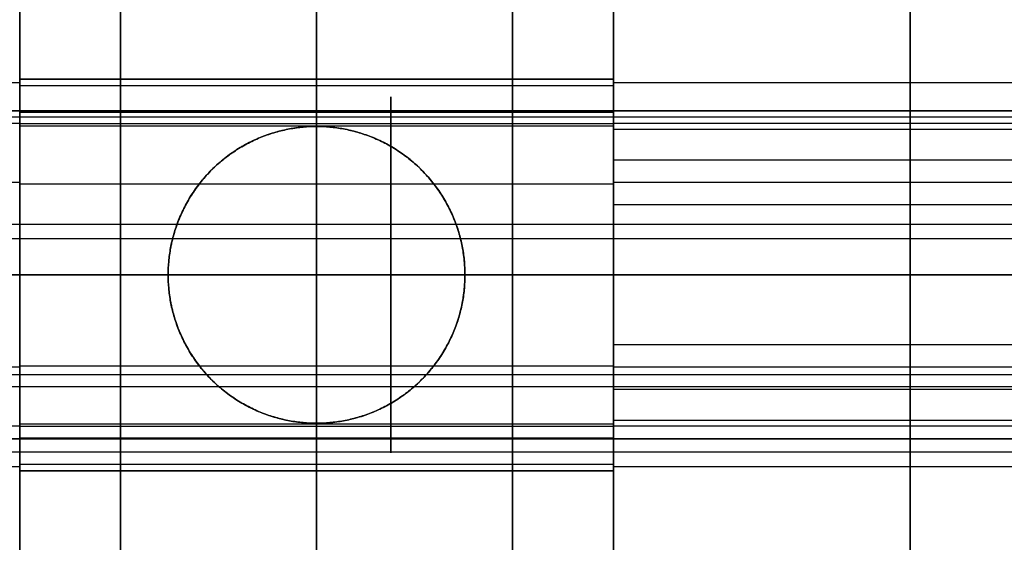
# Model space of a CAD drawing. Header units: millimetres. Extents: x -448 to 1378, y -985 to 990.
# Tile 114 of 117: x 910 to 926.58, y 960.49 to 969.3. Entities that reach past the tile are written whole.
import ezdxf

# ---------------------------------------------------------------- set-up
doc = ezdxf.new("R2010")
doc.units = ezdxf.units.MM
doc.header["$MEASUREMENT"] = 0
for name, color, linetype in [('IGES level 2', 8, 'Continuous'), ('IGES level 21', 8, 'Continuous'), ('IGES level 23', 8, 'Continuous'), ('IGES level 39', 9, 'Continuous'), ('IGES level 4', 8, 'Continuous'), ('IGES level 41', 8, 'Continuous'), ('IGES level 6', 8, 'Continuous')]:
    doc.layers.add(name, color=color, linetype=linetype)

msp = doc.modelspace()

# ---------------------------------------------------------------- linework, layer by layer
at = {"layer": 'IGES level 2'}
for points in [[(920, -985, -20), (920, 0, -20), (920, 985, -20)], [(920, 985, 20), (920, 0, 20), (920, -985, 20)], [(920, 968.3), (920, 976.65), (920, 985)], [(920, -985, 20), (920, 0, 20), (920, 985, 20)], [(920, 985, -20), (920, 0, -20), (920, -985, -20)], [(925, 985, 20), (925, 0, 20), (925, -985, 20)], [(925, -985, -20), (925, 0, -20), (925, 985, -20)], [(930, 968.237, -0.644), (925, 968.237, -0.644), (920, 968.237, -0.644)], [(930, 967.551, 2.093), (925, 967.551, 2.093), (920, 967.551, 2.093)], [(930, 966.556, -2.91), (925, 966.556, -2.91), (920, 966.556, -2.91)], [(930, 965, -3.3), (925, 965, -3.3), (920, 965, -3.3)], [(920, 965, 3.3), (925, 965, 3.3), (930, 965, 3.3)], [(920, 965, -3.3), (925, 965, -3.3), (930, 965, -3.3)], [(930, 965, 3.3), (925, 965, 3.3), (920, 965, 3.3)], [(930, 963.444, -2.91), (925, 963.444, -2.91), (920, 963.444, -2.91)], [(930, 962.449, 2.093), (925, 962.449, 2.093), (920, 962.449, 2.093)], [(930, 961.763, -0.644), (925, 961.763, -0.644), (920, 961.763, -0.644)], [(920, 578.3), (920, 770), (920, 961.7)]]:
    msp.add_open_spline(points, degree=2, dxfattribs=at)
for points, weights, knots in [([(920, 965, -3.3), (920, 961.7, -3.3), (920, 961.7), (920, 961.7, 3.3), (920, 965, 3.3), (920, 968.3, 3.3), (920, 968.3), (920, 968.3, -3.3), (920, 965, -3.3)], [1, 0.707106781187, 1, 0.707106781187, 1, 0.707106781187, 1, 0.707106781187, 1], [0, 0, 0, 1.570796, 1.570796, 3.141593, 3.141593, 4.712389, 4.712389, 6.283185, 6.283185, 6.283185]), ([(920, 965, 3.3), (920, 968.3, 3.3), (920, 968.3), (920, 968.3, -3.3), (920, 965, -3.3)], [1, 0.707106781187, 1, 0.707106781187, 1], [-3.141593, -3.141593, -3.141593, -1.570796, -1.570796, 0, 0, 0]), ([(925, 965, 3.3), (925, 966.561, 3.3), (925, 967.551, 2.093), (925, 968.541, 0.887), (925, 968.237, -0.644), (925, 967.932, -2.175), (925, 966.556, -2.91), (925, 965.827, -3.3), (925, 965, -3.3)], [1, 0.903989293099, 1, 0.903989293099, 1, 0.903989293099, 1, 0.94674670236, 0.952568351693], [0, 0, 0, 0.883573, 0.883573, 1.767146, 1.767146, 2.650719, 2.650719, 3.140801, 3.140801, 3.140801]), ([(920, 965, -3.3), (920, 961.7, -3.3), (920, 961.7), (920, 961.7, 3.3), (920, 965, 3.3)], [1, 0.707106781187, 1, 0.707106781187, 1], [-4.141593, -4.141593, -4.141593, -2.570796, -2.570796, -1, -1, -1]), ([(925, 965, -3.3), (925, 964.173, -3.3), (925, 963.444, -2.91), (925, 962.068, -2.175), (925, 961.763, -0.644), (925, 961.459, 0.887), (925, 962.449, 2.093), (925, 963.439, 3.3), (925, 965, 3.3)], [0.952568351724, 0.946746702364, 1, 0.903989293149, 1, 0.903989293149, 1, 0.903989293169, 0.99999999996], [3.142384, 3.142384, 3.142384, 3.632467, 3.632467, 4.516039, 4.516039, 5.399612, 5.399612, 6.283185, 6.283185, 6.283185])]:
    msp.add_rational_spline(points, weights, degree=2, knots=knots, dxfattribs=at)
at = {"layer": 'IGES level 21'}
for points in [[(910, 945, -419.7), (910, 965, -419.7), (910, 985, -419.7)], [(910, 985, -369.7), (910, 965, -369.7), (910, 945, -369.7)], [(910, 945, -369.7), (910, 965, -369.7), (910, 985, -369.7)], [(910, 985, -419.7), (910, 965, -419.7), (910, 945, -419.7)], [(910, 945, -394.7), (910, 965, -394.7), (910, 985, -394.7)], [(920, 945, -419.7), (920, 965, -419.7), (920, 985, -419.7)], [(911.7, 971.7, -429.7), (911.7, 965, -429.7), (911.7, 958.3, -429.7)], [(911.7, 958.3, -419.7), (911.7, 965, -419.7), (911.7, 971.7, -419.7)], [(911.7, 971.7, -424.7), (911.7, 965, -424.7), (911.7, 958.3, -424.7)], [(918.3, 958.3, -429.7), (918.3, 965, -429.7), (918.3, 971.7, -429.7)], [(918.3, 971.7, -419.7), (918.3, 965, -419.7), (918.3, 958.3, -419.7)], [(918.3, 958.3, -424.7), (918.3, 965, -424.7), (918.3, 971.7, -424.7)], [(910, 968.237, -382.844), (907, 968.237, -382.844), (904, 968.237, -382.844)], [(910, 967.551, -380.107), (907, 967.551, -380.107), (904, 967.551, -380.107)], [(910, 966.556, -385.11), (907, 966.556, -385.11), (904, 966.556, -385.11)], [(900, 965, -429.7), (905.85, 965, -429.7), (911.7, 965, -429.7)], [(910, 965, -369.7), (905, 965, -369.7), (900, 965, -369.7)], [(910, 965, -385.5), (907, 965, -385.5), (904, 965, -385.5)], [(904, 965, -378.9), (907, 965, -378.9), (910, 965, -378.9)], [(904, 965, -385.5), (907, 965, -385.5), (910, 965, -385.5)], [(910, 965, -378.9), (907, 965, -378.9), (904, 965, -378.9)], [(911.7, 965, -419.7), (910.85, 965, -419.7), (910, 965, -419.7)], [(910, 965, -419.7), (910, 965, -402.6), (910, 965, -385.5)], [(910, 965, -378.9), (910, 965, -374.3), (910, 965, -369.7)], [(911.7, 965, -429.7), (911.7, 965, -424.7), (911.7, 965, -419.7)], [(930, 965, -419.7), (924.15, 965, -419.7), (918.3, 965, -419.7)], [(918.3, 965, -429.7), (924.15, 965, -429.7), (930, 965, -429.7)], [(918.3, 965, -419.7), (918.3, 965, -424.7), (918.3, 965, -429.7)], [(910, 963.444, -385.11), (907, 963.444, -385.11), (904, 963.444, -385.11)], [(910, 962.449, -380.107), (907, 962.449, -380.107), (904, 962.449, -380.107)], [(910, 961.763, -382.844), (907, 961.763, -382.844), (904, 961.763, -382.844)]]:
    msp.add_open_spline(points, degree=2, dxfattribs=at)
for points, weights, knots in [([(911.7, 971.7, -419.7), (911.7, 965, -419.7), (911.7, 958.3, -419.7), (911.7, 955, -419.7), (915, 955, -419.7), (918.3, 955, -419.7), (918.3, 958.3, -419.7), (918.3, 965, -419.7), (918.3, 971.7, -419.7), (918.3, 975, -419.7), (915, 975, -419.7), (911.7, 975, -419.7), (911.7, 971.7, -419.7)], [1, 1, 1, 0.707106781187, 1, 0.707106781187, 1, 1, 1, 0.707106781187, 1, 0.707106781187, 1], [0, 0, 0, 1, 1, 2.570796, 2.570796, 4.141593, 4.141593, 5.141593, 5.141593, 6.712389, 6.712389, 8.283185, 8.283185, 8.283185]), ([(911.7, 958.3, -429.7), (911.7, 965, -429.7), (911.7, 971.7, -429.7), (911.7, 975, -429.7), (915, 975, -429.7), (918.3, 975, -429.7), (918.3, 971.7, -429.7), (918.3, 965, -429.7), (918.3, 958.3, -429.7), (918.3, 955, -429.7), (915, 955, -429.7), (911.7, 955, -429.7), (911.7, 958.3, -429.7)], [1, 1, 1, 0.707106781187, 1, 0.707106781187, 1, 1, 1, 0.707106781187, 1, 0.707106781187, 1], [0, 0, 0, 1, 1, 2.570796, 2.570796, 4.141593, 4.141593, 5.141593, 5.141593, 6.712389, 6.712389, 8.283185, 8.283185, 8.283185]), ([(910, 965, -378.9), (910, 961.7, -378.9), (910, 961.7, -382.2), (910, 961.7, -385.5), (910, 965, -385.5), (910, 968.3, -385.5), (910, 968.3, -382.2), (910, 968.3, -378.9), (910, 965, -378.9)], [1, 0.707106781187, 1, 0.707106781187, 1, 0.707106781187, 1, 0.707106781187, 1], [0, 0, 0, 1.570796, 1.570796, 3.141593, 3.141593, 4.712389, 4.712389, 6.283185, 6.283185, 6.283185]), ([(910, 965, -385.5), (910, 968.3, -385.5), (910, 968.3, -382.2), (910, 968.3, -378.9), (910, 965, -378.9)], [1, 0.707106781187, 1, 0.707106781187, 1], [-7.283185, -7.283185, -7.283185, -5.712389, -5.712389, -4.141593, -4.141593, -4.141593]), ([(910, 965, -378.9), (910, 961.7, -378.9), (910, 961.7, -382.2), (910, 961.7, -385.5), (910, 965, -385.5)], [1, 0.707106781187, 1, 0.707106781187, 1], [-8.283185, -8.283185, -8.283185, -6.712389, -6.712389, -5.141593, -5.141593, -5.141593])]:
    msp.add_rational_spline(points, weights, degree=2, knots=knots, dxfattribs=at)
at = {"layer": 'IGES level 23'}
for points in [[(915, 967.5, -439.7), (915, 970.1, -439.7), (915, 972.7, -439.7)], [(915, 967.5, -429.7), (915, 968.6, -429.7), (915, 969.7, -429.7)], [(895, 965, -429.7), (903.75, 965, -429.7), (912.5, 965, -429.7)], [(895, 965, -439.7), (903.75, 965, -439.7), (912.5, 965, -439.7)], [(917.5, 965, -429.7), (926.25, 965, -429.7), (935, 965, -429.7)], [(917.5, 965, -439.7), (926.25, 965, -439.7), (935, 965, -439.7)], [(915, 960.3, -429.7), (915, 961.4, -429.7), (915, 962.5, -429.7)], [(915, 957.3, -439.7), (915, 959.9, -439.7), (915, 962.5, -439.7)]]:
    msp.add_open_spline(points, degree=2, dxfattribs=at)
for points in [[(912.5, 965, -429.7), (912.5, 967.5, -429.7), (915, 967.5, -429.7), (917.5, 967.5, -429.7), (917.5, 965, -429.7), (917.5, 962.5, -429.7), (915, 962.5, -429.7), (912.5, 962.5, -429.7), (912.5, 965, -429.7)], [(917.5, 965, -439.7), (917.5, 962.5, -439.7), (915, 962.5, -439.7), (912.5, 962.5, -439.7), (912.5, 965, -439.7), (912.5, 967.5, -439.7), (915, 967.5, -439.7), (917.5, 967.5, -439.7), (917.5, 965, -439.7)]]:
    msp.add_rational_spline(points, [1, 0.707106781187, 1, 0.707106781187, 1, 0.707106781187, 1, 0.707106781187, 1], degree=2, knots=[0, 0, 0, 1.570796, 1.570796, 3.141593, 3.141593, 4.712389, 4.712389, 6.283185, 6.283185, 6.283185], dxfattribs=at)
at = {"layer": 'IGES level 23', "color": 9}
for points, weights, knots in [([(912.5, 965, -439.7), (912.5, 967.5, -439.7), (915, 967.5, -439.7), (917.5, 967.5, -439.7), (917.5, 965, -439.7)], [1, 0.707106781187, 1, 0.707106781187, 1], [-7.283185, -7.283185, -7.283185, -5.712389, -5.712389, -4.141593, -4.141593, -4.141593]), ([(917.5, 965, -429.7), (917.5, 967.5, -429.7), (915, 967.5, -429.7), (912.5, 967.5, -429.7), (912.5, 965, -429.7)], [1, 0.707106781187, 1, 0.707106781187, 1], [-3.141593, -3.141593, -3.141593, -1.570796, -1.570796, 0, 0, 0]), ([(917.5, 965, -434.7), (917.5, 966.182, -434.7), (916.586, 966.933, -434.7), (915.672, 967.683, -434.7), (914.512, 967.452, -434.7), (913.353, 967.221, -434.7), (912.795, 966.178, -434.7), (912.5, 965.626, -434.7), (912.5, 965, -434.7)], [1, 0.903989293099, 1, 0.903989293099, 1, 0.903989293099, 1, 0.94674670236, 0.952568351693], [0, 0, 0, 0.883573, 0.883573, 1.767146, 1.767146, 2.650719, 2.650719, 3.140801, 3.140801, 3.140801]), ([(917.5, 965, -439.7), (917.5, 962.5, -439.7), (915, 962.5, -439.7), (912.5, 962.5, -439.7), (912.5, 965, -439.7)], [1, 0.707106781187, 1, 0.707106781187, 1], [-8.283185, -8.283185, -8.283185, -6.712389, -6.712389, -5.141593, -5.141593, -5.141593]), ([(912.5, 965, -429.7), (912.5, 962.5, -429.7), (915, 962.5, -429.7), (917.5, 962.5, -429.7), (917.5, 965, -429.7)], [1, 0.707106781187, 1, 0.707106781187, 1], [-4.141593, -4.141593, -4.141593, -2.570796, -2.570796, -1, -1, -1]), ([(912.5, 965, -434.7), (912.5, 964.374, -434.7), (912.795, 963.822, -434.7), (913.353, 962.779, -434.7), (914.512, 962.548, -434.7), (915.672, 962.317, -434.7), (916.586, 963.067, -434.7), (917.5, 963.818, -434.7), (917.5, 965, -434.7)], [0.952568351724, 0.946746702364, 1, 0.903989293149, 1, 0.903989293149, 1, 0.903989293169, 0.99999999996], [3.142384, 3.142384, 3.142384, 3.632467, 3.632467, 4.516039, 4.516039, 5.399612, 5.399612, 6.283185, 6.283185, 6.283185])]:
    msp.add_rational_spline(points, weights, degree=2, knots=knots, dxfattribs=at)
for points in [[(914.512, 967.452, -439.7), (914.512, 967.452, -434.7), (914.512, 967.452, -429.7)], [(916.586, 966.933, -439.7), (916.586, 966.933, -434.7), (916.586, 966.933, -429.7)], [(912.795, 966.178, -439.7), (912.795, 966.178, -434.7), (912.795, 966.178, -429.7)], [(912.5, 965, -439.7), (912.5, 965, -434.7), (912.5, 965, -429.7)], [(912.5, 965, -429.7), (912.5, 965, -434.7), (912.5, 965, -439.7)], [(917.5, 965, -429.7), (917.5, 965, -434.7), (917.5, 965, -439.7)], [(917.5, 965, -439.7), (917.5, 965, -434.7), (917.5, 965, -429.7)], [(912.795, 963.822, -439.7), (912.795, 963.822, -434.7), (912.795, 963.822, -429.7)], [(916.586, 963.067, -439.7), (916.586, 963.067, -434.7), (916.586, 963.067, -429.7)], [(914.512, 962.548, -439.7), (914.512, 962.548, -434.7), (914.512, 962.548, -429.7)]]:
    msp.add_open_spline(points, degree=2, dxfattribs=at)
at = {"layer": 'IGES level 39'}
for points, weights, knots in [([(916.25, 967.764, -381.033), (916.25, 968.316, -382.34), (916.25, 967.655, -383.596), (916.25, 966.995, -384.852), (916.25, 965.605, -385.138), (916.25, 964.216, -385.425), (916.25, 963.113, -384.532), (916.25, 962.529, -384.059), (916.25, 962.236, -383.367)], [1, 0.903989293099, 1, 0.903989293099, 1, 0.903989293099, 1, 0.946746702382, 0.952568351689], [0, 0, 0, 0.883573, 0.883573, 1.767146, 1.767146, 2.650719, 2.650719, 3.140801, 3.140801, 3.140801]), ([(916.25, 962.236, -383.367), (916.25, 961.944, -382.675), (916.25, 962.012, -381.926), (916.25, 962.142, -380.513), (916.25, 963.316, -379.717), (916.25, 964.491, -378.921), (916.25, 965.851, -379.323), (916.25, 967.212, -379.726), (916.25, 967.764, -381.033)], [0.952568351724, 0.946746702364, 1, 0.903989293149, 1, 0.903989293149, 1, 0.903989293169, 0.99999999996], [3.142384, 3.142384, 3.142384, 3.632467, 3.632467, 4.516039, 4.516039, 5.399612, 5.399612, 6.283185, 6.283185, 6.283185])]:
    msp.add_rational_spline(points, weights, degree=2, knots=knots, dxfattribs=at)
for points in [[(928.5, 967.764, -381.033), (916.25, 967.764, -381.033), (904, 967.764, -381.033)], [(904, 967.764, -381.033), (916.25, 967.764, -381.033), (928.5, 967.764, -381.033)], [(928.5, 967.655, -383.596), (916.25, 967.655, -383.596), (904, 967.655, -383.596)], [(928.5, 965.851, -379.323), (916.25, 965.851, -379.323), (904, 965.851, -379.323)], [(928.5, 965.605, -385.138), (916.25, 965.605, -385.138), (904, 965.605, -385.138)], [(928.5, 963.316, -379.717), (916.25, 963.316, -379.717), (904, 963.316, -379.717)], [(928.5, 963.113, -384.532), (916.25, 963.113, -384.532), (904, 963.113, -384.532)], [(904, 962.236, -383.367), (916.25, 962.236, -383.367), (928.5, 962.236, -383.367)], [(928.5, 962.236, -383.367), (916.25, 962.236, -383.367), (904, 962.236, -383.367)], [(928.5, 962.012, -381.926), (916.25, 962.012, -381.926), (904, 962.012, -381.926)]]:
    msp.add_open_spline(points, degree=2, dxfattribs=at)
at = {"layer": 'IGES level 4'}
for points in [[(910, -985, 20), (910, 0, 20), (910, 985, 20)], [(910, 985, -20), (910, 0, -20), (910, -985, -20)], [(910, 968.3), (910, 976.65), (910, 985)], [(910, 985, 20), (910, 0, 20), (910, -985, 20)], [(910, -985, -20), (910, 0, -20), (910, 985, -20)], [(910, 968.237, -0.644), (907, 968.237, -0.644), (904, 968.237, -0.644)], [(910, 967.551, 2.093), (907, 967.551, 2.093), (904, 967.551, 2.093)], [(910, 966.556, -2.91), (907, 966.556, -2.91), (904, 966.556, -2.91)], [(910, 965, -3.3), (907, 965, -3.3), (904, 965, -3.3)], [(904, 965, 3.3), (907, 965, 3.3), (910, 965, 3.3)], [(904, 965, -3.3), (907, 965, -3.3), (910, 965, -3.3)], [(910, 965, 3.3), (907, 965, 3.3), (904, 965, 3.3)], [(910, 963.444, -2.91), (907, 963.444, -2.91), (904, 963.444, -2.91)], [(910, 962.449, 2.093), (907, 962.449, 2.093), (904, 962.449, 2.093)], [(910, 961.763, -0.644), (907, 961.763, -0.644), (904, 961.763, -0.644)], [(910, 578.3), (910, 770), (910, 961.7)]]:
    msp.add_open_spline(points, degree=2, dxfattribs=at)
for points, weights, knots in [([(910, 965, 3.3), (910, 961.7, 3.3), (910, 961.7), (910, 961.7, -3.3), (910, 965, -3.3), (910, 968.3, -3.3), (910, 968.3), (910, 968.3, 3.3), (910, 965, 3.3)], [1, 0.707106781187, 1, 0.707106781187, 1, 0.707106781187, 1, 0.707106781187, 1], [0, 0, 0, 1.570796, 1.570796, 3.141593, 3.141593, 4.712389, 4.712389, 6.283185, 6.283185, 6.283185]), ([(910, 965, -3.3), (910, 968.3, -3.3), (910, 968.3), (910, 968.3, 3.3), (910, 965, 3.3)], [1, 0.707106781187, 1, 0.707106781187, 1], [-7.283185, -7.283185, -7.283185, -5.712389, -5.712389, -4.141593, -4.141593, -4.141593]), ([(910, 965, 3.3), (910, 961.7, 3.3), (910, 961.7), (910, 961.7, -3.3), (910, 965, -3.3)], [1, 0.707106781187, 1, 0.707106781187, 1], [-8.283185, -8.283185, -8.283185, -6.712389, -6.712389, -5.141593, -5.141593, -5.141593])]:
    msp.add_rational_spline(points, weights, degree=2, knots=knots, dxfattribs=at)
at = {"layer": 'IGES level 41'}
for points in [[(920, 945, -418.95), (920, 965, -418.95), (920, 985, -418.95)], [(920, 985, -369.95), (920, 965, -369.95), (920, 945, -369.95)], [(920, 945, -394.45), (920, 965, -394.45), (920, 985, -394.45)], [(920, 945, -369.95), (920, 965, -369.95), (920, 985, -369.95)], [(920, 945, -418.95), (920, 965, -418.95), (920, 985, -418.95)], [(925, 945, -369.95), (925, 965, -369.95), (925, 985, -369.95)], [(925, 945, -418.95), (925, 965, -418.95), (925, 985, -418.95)], [(930, 967.452, -382.688), (925, 967.452, -382.688), (920, 967.452, -382.688)], [(930, 966.933, -380.614), (925, 966.933, -380.614), (920, 966.933, -380.614)], [(930, 966.178, -384.405), (925, 966.178, -384.405), (920, 966.178, -384.405)], [(930, 965, -384.7), (925, 965, -384.7), (920, 965, -384.7)], [(920, 965, -379.7), (925, 965, -379.7), (930, 965, -379.7)], [(920, 965, -369.95), (920, 965, -374.825), (920, 965, -379.7)], [(920, 965, -384.7), (920, 965, -401.825), (920, 965, -418.95)], [(930, 965, -369.95), (925, 965, -369.95), (920, 965, -369.95)], [(920, 965, -384.7), (925, 965, -384.7), (930, 965, -384.7)], [(930, 965, -379.7), (925, 965, -379.7), (920, 965, -379.7)], [(930, 965, -418.95), (925, 965, -418.95), (920, 965, -418.95)], [(930, 963.822, -384.405), (925, 963.822, -384.405), (920, 963.822, -384.405)], [(930, 963.067, -380.614), (925, 963.067, -380.614), (920, 963.067, -380.614)], [(930, 962.548, -382.688), (925, 962.548, -382.688), (920, 962.548, -382.688)]]:
    msp.add_open_spline(points, degree=2, dxfattribs=at)
for points, weights, knots in [([(920, 965, -379.7), (920, 967.5, -379.7), (920, 967.5, -382.2), (920, 967.5, -384.7), (920, 965, -384.7), (920, 962.5, -384.7), (920, 962.5, -382.2), (920, 962.5, -379.7), (920, 965, -379.7)], [1, 0.707106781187, 1, 0.707106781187, 1, 0.707106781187, 1, 0.707106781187, 1], [0, 0, 0, 1.570796, 1.570796, 3.141593, 3.141593, 4.712389, 4.712389, 6.283185, 6.283185, 6.283185]), ([(920, 965, -379.7), (920, 967.5, -379.7), (920, 967.5, -382.2), (920, 967.5, -384.7), (920, 965, -384.7)], [1, 0.707106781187, 1, 0.707106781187, 1], [-3.141593, -3.141593, -3.141593, -1.570796, -1.570796, 0, 0, 0]), ([(925, 965, -379.7), (925, 966.182, -379.7), (925, 966.933, -380.614), (925, 967.683, -381.528), (925, 967.452, -382.688), (925, 967.221, -383.847), (925, 966.178, -384.405), (925, 965.626, -384.7), (925, 965, -384.7)], [1, 0.903989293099, 1, 0.903989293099, 1, 0.903989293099, 1, 0.94674670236, 0.952568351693], [0, 0, 0, 0.883573, 0.883573, 1.767146, 1.767146, 2.650719, 2.650719, 3.140801, 3.140801, 3.140801]), ([(920, 965, -384.7), (920, 962.5, -384.7), (920, 962.5, -382.2), (920, 962.5, -379.7), (920, 965, -379.7)], [1, 0.707106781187, 1, 0.707106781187, 1], [-4.141593, -4.141593, -4.141593, -2.570796, -2.570796, -1, -1, -1]), ([(925, 965, -384.7), (925, 964.374, -384.7), (925, 963.822, -384.405), (925, 962.779, -383.847), (925, 962.548, -382.688), (925, 962.317, -381.528), (925, 963.067, -380.614), (925, 963.818, -379.7), (925, 965, -379.7)], [0.952568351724, 0.946746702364, 1, 0.903989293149, 1, 0.903989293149, 1, 0.903989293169, 0.99999999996], [3.142384, 3.142384, 3.142384, 3.632467, 3.632467, 4.516039, 4.516039, 5.399612, 5.399612, 6.283185, 6.283185, 6.283185])]:
    msp.add_rational_spline(points, weights, degree=2, knots=knots, dxfattribs=at)
at = {"layer": 'IGES level 6'}
for points in [[(910, 985, 19), (910, 965, 19), (910, 945, 19)], [(910, 945, -395.5), (910, 965, -395.5), (910, 985, -395.5)], [(910, 985, -188.25), (910, 965, -188.25), (910, 945, -188.25)], [(910, 985, -395.5), (910, 965, -395.5), (910, 945, -395.5)], [(910, 985, 19), (910, 965, 19), (910, 945, 19)], [(915, 985, -395.5), (915, 965, -395.5), (915, 945, -395.5)], [(915, 985, 19), (915, 965, 19), (915, 945, 19)], [(920, 985, 19), (920, 965, 19), (920, 945, 19)], [(920, 945, -395.5), (920, 965, -395.5), (920, 985, -395.5)], [(920, 985, -188.25), (920, 965, -188.25), (920, 945, -188.25)], [(920, 945, -395.5), (920, 965, -395.5), (920, 985, -395.5)], [(920, 945, 19), (920, 965, 19), (920, 985, 19)], [(920, 968.3, -382.2), (915, 968.3, -382.2), (910, 968.3, -382.2)], [(910, 968.3, -358.8), (915, 968.3, -358.8), (920, 968.3, -358.8)], [(910, 968.3, -382.2), (910, 968.3, -370.5), (910, 968.3, -358.8)], [(910, 968.3, -358.8), (915, 968.3, -358.8), (920, 968.3, -358.8)], [(920, 968.3, -382.2), (915, 968.3, -382.2), (910, 968.3, -382.2)], [(910, 968.3, -370.5), (915, 968.3, -370.5), (920, 968.3, -370.5)], [(910, 968.188, -0.634), (915, 968.188, -0.634), (920, 968.188, -0.634)], [(915, 968.3, -382.2), (915, 968.3, -370.5), (915, 968.3, -358.8)], [(920, 968.3, -358.8), (920, 968.3, -370.5), (920, 968.3, -382.2)], [(910, 967.744, -384.033), (915, 967.744, -384.033), (920, 967.744, -384.033)], [(910, 967.551, -356.707), (915, 967.551, -356.707), (920, 967.551, -356.707)], [(910, 967.512, 2.062), (915, 967.512, 2.062), (920, 967.512, 2.062)], [(910, 966.532, -2.866), (915, 966.532, -2.866), (920, 966.532, -2.866)], [(910, 965, -355.5), (915, 965, -355.5), (920, 965, -355.5)], [(910, 965, -3.25), (915, 965, -3.25), (920, 965, -3.25)], [(920, 965, 3.25), (915, 965, 3.25), (910, 965, 3.25)], [(910, 965, -395.5), (910, 965, -390.5), (910, 965, -385.5)], [(910, 965, -355.5), (910, 965, -179.375), (910, 965, -3.25)], [(910, 965, 3.25), (910, 965, 11.125), (910, 965, 19)], [(920, 965, -395.5), (915, 965, -395.5), (910, 965, -395.5)], [(920, 965, -3.25), (915, 965, -3.25), (910, 965, -3.25)], [(910, 965, 3.25), (915, 965, 3.25), (920, 965, 3.25)], [(910, 965, -385.5), (915, 965, -385.5), (920, 965, -385.5)], [(920, 965, -355.5), (915, 965, -355.5), (910, 965, -355.5)], [(910, 965, 19), (915, 965, 19), (920, 965, 19)], [(920, 965, -395.5), (920, 965, -390.5), (920, 965, -385.5)], [(920, 965, -355.5), (920, 965, -179.375), (920, 965, -3.25)], [(920, 965, 3.25), (920, 965, 11.125), (920, 965, 19)], [(910, 963.468, -2.866), (915, 963.468, -2.866), (920, 963.468, -2.866)], [(910, 962.488, 2.062), (915, 962.488, 2.062), (920, 962.488, 2.062)], [(910, 962.449, -356.707), (915, 962.449, -356.707), (920, 962.449, -356.707)], [(910, 962.256, -384.033), (915, 962.256, -384.033), (920, 962.256, -384.033)], [(910, 961.812, -0.634), (915, 961.812, -0.634), (920, 961.812, -0.634)], [(920, 961.7, -358.8), (915, 961.7, -358.8), (910, 961.7, -358.8)], [(910, 961.7, -382.2), (915, 961.7, -382.2), (920, 961.7, -382.2)], [(920, 961.7, -358.8), (915, 961.7, -358.8), (910, 961.7, -358.8)], [(910, 961.7, -358.8), (910, 961.7, -370.5), (910, 961.7, -382.2)], [(910, 961.7, -382.2), (915, 961.7, -382.2), (920, 961.7, -382.2)], [(920, 961.7, -370.5), (915, 961.7, -370.5), (910, 961.7, -370.5)], [(915, 961.7, -358.8), (915, 961.7, -370.5), (915, 961.7, -382.2)], [(920, 961.7, -382.2), (920, 961.7, -370.5), (920, 961.7, -358.8)]]:
    msp.add_open_spline(points, degree=2, dxfattribs=at)
for points, weights, knots in [([(910, 968.3, -358.8), (910, 968.3, -370.5), (910, 968.3, -382.2), (910, 968.3, -385.5), (910, 965, -385.5), (910, 961.7, -385.5), (910, 961.7, -382.2), (910, 961.7, -370.5), (910, 961.7, -358.8), (910, 961.7, -355.5), (910, 965, -355.5), (910, 968.3, -355.5), (910, 968.3, -358.8)], [1, 1, 1, 0.707106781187, 1, 0.707106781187, 1, 1, 1, 0.707106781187, 1, 0.707106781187, 1], [0, 0, 0, 1, 1, 2.570796, 2.570796, 4.141593, 4.141593, 5.141593, 5.141593, 6.712389, 6.712389, 8.283185, 8.283185, 8.283185]), ([(920, 968.3, -382.2), (920, 968.3, -385.5), (920, 965, -385.5), (920, 961.7, -385.5), (920, 961.7, -382.2), (920, 961.7, -370.5), (920, 961.7, -358.8), (920, 961.7, -355.5), (920, 965, -355.5), (920, 968.3, -355.5), (920, 968.3, -358.8), (920, 968.3, -370.5), (920, 968.3, -382.2)], [1, 0.707106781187, 1, 0.707106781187, 1, 1, 1, 0.707106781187, 1, 0.707106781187, 1, 1, 1], [0, 0, 0, 1.570796, 1.570796, 3.141593, 3.141593, 4.141593, 4.141593, 5.712389, 5.712389, 7.283185, 7.283185, 8.283185, 8.283185, 8.283185]), ([(910, 968.3, -382.2), (910, 968.3, -385.5), (910, 965, -385.5), (910, 961.7, -385.5), (910, 961.7, -382.2)], [1, 0.707106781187, 1, 0.707106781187, 1], [-8.283185, -8.283185, -8.283185, -6.712389, -6.712389, -5.141593, -5.141593, -5.141593]), ([(910, 965, 3.25), (910, 968.25, 3.25), (910, 968.25), (910, 968.25, -3.25), (910, 965, -3.25)], [1, 0.707106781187, 1, 0.707106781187, 1], [-8.283185, -8.283185, -8.283185, -6.712389, -6.712389, -5.141593, -5.141593, -5.141593]), ([(910, 965, 3.25), (910, 968.25, 3.25), (910, 968.25), (910, 968.25, -3.25), (910, 965, -3.25), (910, 961.75, -3.25), (910, 961.75), (910, 961.75, 3.25), (910, 965, 3.25)], [1, 0.707106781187, 1, 0.707106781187, 1, 0.707106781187, 1, 0.707106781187, 1], [0, 0, 0, 1.570796, 1.570796, 3.141593, 3.141593, 4.712389, 4.712389, 6.283185, 6.283185, 6.283185]), ([(915, 961.7, -382.2), (915, 961.7, -383.201), (915, 962.256, -384.033), (915, 963.236, -385.5), (915, 965, -385.5), (915, 966.764, -385.5), (915, 967.744, -384.033), (915, 968.3, -383.201), (915, 968.3, -382.2)], [0.943231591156, 0.929381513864, 1, 0.881921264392, 1, 0.881921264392, 1, 0.929381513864, 0.943231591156], [1.572698, 1.572698, 1.572698, 2.159845, 2.159845, 3.141593, 3.141593, 4.12334, 4.12334, 4.710487, 4.710487, 4.710487]), ([(915, 968.3, -358.8), (915, 968.3, -357.619), (915, 967.551, -356.707), (915, 966.561, -355.5), (915, 965, -355.5)], [0.966476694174, 0.92562770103, 1, 0.9039892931, 0.99999999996], [4.715175, 4.715175, 4.715175, 5.399612, 5.399612, 6.283185, 6.283185, 6.283185]), ([(915, 965, -3.25), (915, 965.814, -3.25), (915, 966.532, -2.866), (915, 967.888, -2.142), (915, 968.188, -0.634), (915, 968.487, 0.874), (915, 967.512, 2.062), (915, 966.537, 3.25), (915, 965, 3.25)], [0.952568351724, 0.946746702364, 1, 0.903989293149, 1, 0.903989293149, 1, 0.903989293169, 0.99999999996], [3.142384, 3.142384, 3.142384, 3.632467, 3.632467, 4.516039, 4.516039, 5.399612, 5.399612, 6.283185, 6.283185, 6.283185]), ([(920, 961.7, -382.2), (920, 961.7, -385.5), (920, 965, -385.5), (920, 968.3, -385.5), (920, 968.3, -382.2)], [1, 0.707106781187, 1, 0.707106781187, 1], [-4.141593, -4.141593, -4.141593, -2.570796, -2.570796, -1, -1, -1]), ([(920, 965, -3.25), (920, 968.25, -3.25), (920, 968.25), (920, 968.25, 3.25), (920, 965, 3.25)], [1, 0.707106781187, 1, 0.707106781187, 1], [-4.141593, -4.141593, -4.141593, -2.570796, -2.570796, -1, -1, -1]), ([(920, 965, -3.25), (920, 961.75, -3.25), (920, 961.75), (920, 961.75, 3.25), (920, 965, 3.25), (920, 968.25, 3.25), (920, 968.25), (920, 968.25, -3.25), (920, 965, -3.25)], [1, 0.707106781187, 1, 0.707106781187, 1, 0.707106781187, 1, 0.707106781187, 1], [0, 0, 0, 1.570796, 1.570796, 3.141593, 3.141593, 4.712389, 4.712389, 6.283185, 6.283185, 6.283185]), ([(910, 965, -3.25), (910, 961.75, -3.25), (910, 961.75), (910, 961.75, 3.25), (910, 965, 3.25)], [1, 0.707106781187, 1, 0.707106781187, 1], [-7.283185, -7.283185, -7.283185, -5.712389, -5.712389, -4.141593, -4.141593, -4.141593]), ([(915, 965, -355.5), (915, 963.439, -355.5), (915, 962.449, -356.707), (915, 961.7, -357.619), (915, 961.7, -358.8)], [1, 0.903989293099, 1, 0.925627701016, 0.966476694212], [0, 0, 0, 0.883573, 0.883573, 1.568011, 1.568011, 1.568011]), ([(915, 965, 3.25), (915, 963.463, 3.25), (915, 962.488, 2.062), (915, 961.513, 0.874), (915, 961.812, -0.634), (915, 962.112, -2.142), (915, 963.468, -2.866), (915, 964.186, -3.25), (915, 965, -3.25)], [1, 0.903989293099, 1, 0.903989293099, 1, 0.903989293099, 1, 0.94674670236, 0.952568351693], [0, 0, 0, 0.883573, 0.883573, 1.767146, 1.767146, 2.650719, 2.650719, 3.140801, 3.140801, 3.140801]), ([(920, 965, 3.25), (920, 961.75, 3.25), (920, 961.75), (920, 961.75, -3.25), (920, 965, -3.25)], [1, 0.707106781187, 1, 0.707106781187, 1], [-3.141593, -3.141593, -3.141593, -1.570796, -1.570796, 0, 0, 0])]:
    msp.add_rational_spline(points, weights, degree=2, knots=knots, dxfattribs=at)
for points in [[(910, 965, -355.5), (910, 968.3, -355.5), (910, 968.3, -358.8)], [(920, 968.3, -358.8), (920, 968.3, -355.5), (920, 965, -355.5)], [(910, 961.7, -358.8), (910, 961.7, -355.5), (910, 965, -355.5)], [(920, 965, -355.5), (920, 961.7, -355.5), (920, 961.7, -358.8)]]:
    msp.add_rational_spline(points, [1, 0.707106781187, 1], degree=2, dxfattribs=at)

doc.saveas('drawing.dxf')
